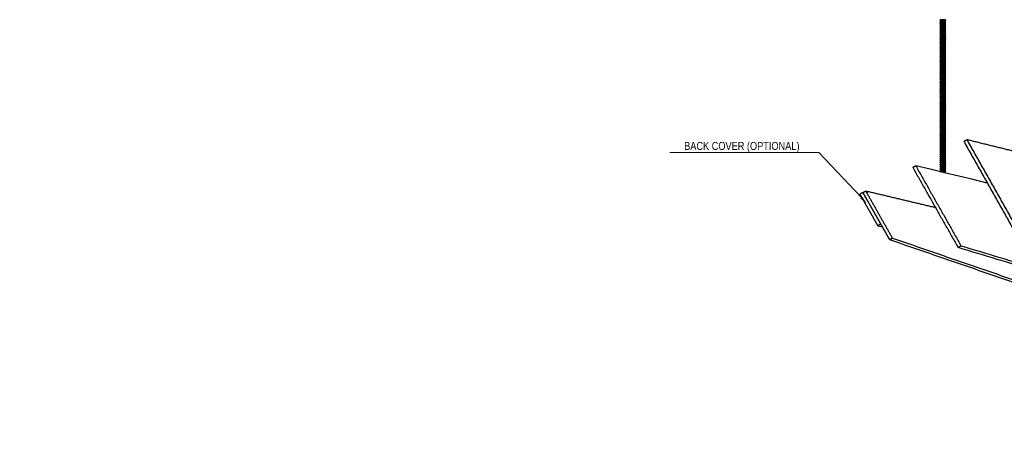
# Model space of a CAD drawing. Header units: centimetres. Extents: x 5283.6 to 5299.6, y 15505 to 15518.9.
# Tile 36 of 68: x 5295.8 to 5297, y 15507.2 to 15507.7. Entities that reach past the tile are written whole.
import ezdxf
from ezdxf import colors
from ezdxf.entities.mleader import LeaderData, LeaderLine
from ezdxf.math import Vec2, Vec3

# ---------------------------------------------------------------- set-up
doc = ezdxf.new("R2010")
doc.units = ezdxf.units.CM
doc.layers.add('_HD_muro', color=1, linetype='Continuous')
doc.layers.add('_HD_tornillo', color=30, linetype='Continuous')
doc.layers.add('HD021_Text', color=2, linetype='Continuous', lineweight=9)
doc.layers.add('Make2D$visible$Curves$Default', color=7, linetype='Continuous', true_color=0x000000)
doc.styles.add('Arial Narrow', font='ARIALN.TTF')

# ---------------------------------------------------------------- blocks, each defined once
blk = doc.blocks.new('Cirrus_2.40x2.40_iso@20')
at = {"layer": '_HD_tornillo'}
for p, q in [((5296.9123, 15507.7175), (5296.9117, 15507.7167)), ((5296.9117, 15507.7167), (5296.9188, 15507.7169)), ((5296.9117, 15507.7167), (5296.9123, 15507.716)), ((5296.9123, 15507.7151), (5296.9117, 15507.7143)), ((5296.9117, 15507.7143), (5296.9188, 15507.7145)), ((5296.9117, 15507.7143), (5296.9123, 15507.7136)), ((5296.9123, 15507.7129), (5296.9117, 15507.712)), ((5296.9117, 15507.712), (5296.9188, 15507.7122)), ((5296.9117, 15507.712), (5296.9123, 15507.7114)), ((5296.9123, 15507.7105), (5296.9117, 15507.7097)), ((5296.9117, 15507.7097), (5296.9188, 15507.7099)), ((5296.9117, 15507.7097), (5296.9123, 15507.709)), ((5296.9123, 15507.7081), (5296.9117, 15507.7073)), ((5296.9117, 15507.7073), (5296.9188, 15507.7075)), ((5296.9117, 15507.7073), (5296.9123, 15507.7066)), ((5296.9183, 15507.7178), (5296.9123, 15507.7175)), ((5296.9123, 15507.716), (5296.9183, 15507.7163)), ((5296.9123, 15507.716), (5296.9123, 15507.7151)), ((5296.9123, 15507.7151), (5296.9183, 15507.7154)), ((5296.9123, 15507.7136), (5296.9183, 15507.7139)), ((5296.9123, 15507.7136), (5296.9123, 15507.7129)), ((5296.9123, 15507.7129), (5296.9183, 15507.7131)), ((5296.9123, 15507.7114), (5296.9183, 15507.7116)), ((5296.9123, 15507.7114), (5296.9123, 15507.7105)), ((5296.9123, 15507.7105), (5296.9183, 15507.7107)), ((5296.9123, 15507.709), (5296.9183, 15507.7092)), ((5296.9123, 15507.709), (5296.9123, 15507.7081)), ((5296.9123, 15507.7081), (5296.9183, 15507.7084)), ((5296.9183, 15507.7178), (5296.9188, 15507.7169)), ((5296.9183, 15507.7163), (5296.9188, 15507.7169)), ((5296.9183, 15507.7163), (5296.9183, 15507.7154)), ((5296.9183, 15507.7154), (5296.9188, 15507.7145)), ((5296.9183, 15507.7139), (5296.9188, 15507.7145)), ((5296.9183, 15507.7139), (5296.9183, 15507.7131)), ((5296.9183, 15507.7131), (5296.9188, 15507.7122)), ((5296.9183, 15507.7116), (5296.9188, 15507.7122)), ((5296.9183, 15507.7116), (5296.9183, 15507.7107)), ((5296.9183, 15507.7107), (5296.9188, 15507.7099)), ((5296.9183, 15507.7092), (5296.9188, 15507.7099)), ((5296.9183, 15507.7092), (5296.9183, 15507.7084)), ((5296.9183, 15507.7084), (5296.9188, 15507.7075)), ((5296.9183, 15507.7069), (5296.9188, 15507.7075)), ((5296.9123, 15507.7057), (5296.9117, 15507.7049)), ((5296.9117, 15507.7049), (5296.9188, 15507.7051)), ((5296.9117, 15507.7049), (5296.9123, 15507.7042)), ((5296.9123, 15507.7033), (5296.9117, 15507.7025)), ((5296.9117, 15507.7025), (5296.9188, 15507.7027)), ((5296.9117, 15507.7025), (5296.9123, 15507.7018)), ((5296.9123, 15507.7009), (5296.9117, 15507.7001)), ((5296.9117, 15507.7001), (5296.9188, 15507.7002)), ((5296.9117, 15507.7001), (5296.9123, 15507.6994)), ((5296.9123, 15507.6985), (5296.9117, 15507.6977)), ((5296.9117, 15507.6977), (5296.9188, 15507.6978)), ((5296.9117, 15507.6977), (5296.9123, 15507.697)), ((5296.9123, 15507.6961), (5296.9117, 15507.6953)), ((5296.9117, 15507.6953), (5296.9188, 15507.6955)), ((5296.9117, 15507.6953), (5296.9123, 15507.6946)), ((5296.9123, 15507.7066), (5296.9183, 15507.7069)), ((5296.9123, 15507.7066), (5296.9123, 15507.7057)), ((5296.9123, 15507.7057), (5296.9183, 15507.706)), ((5296.9123, 15507.7042), (5296.9183, 15507.7045)), ((5296.9123, 15507.7042), (5296.9123, 15507.7033)), ((5296.9123, 15507.7033), (5296.9183, 15507.7035)), ((5296.9123, 15507.7018), (5296.9183, 15507.702)), ((5296.9123, 15507.7018), (5296.9123, 15507.7009)), ((5296.9123, 15507.7009), (5296.9183, 15507.7011)), ((5296.9123, 15507.6994), (5296.9183, 15507.6996)), ((5296.9123, 15507.6994), (5296.9123, 15507.6985)), ((5296.9123, 15507.6985), (5296.9183, 15507.6987)), ((5296.9123, 15507.697), (5296.9183, 15507.6972)), ((5296.9123, 15507.697), (5296.9123, 15507.6961)), ((5296.9123, 15507.6961), (5296.9183, 15507.6963)), ((5296.9123, 15507.6946), (5296.9183, 15507.6948)), ((5296.9123, 15507.6946), (5296.9123, 15507.6938)), ((5296.9183, 15507.7069), (5296.9183, 15507.706)), ((5296.9183, 15507.706), (5296.9188, 15507.7051)), ((5296.9183, 15507.7045), (5296.9188, 15507.7051)), ((5296.9183, 15507.7045), (5296.9183, 15507.7035)), ((5296.9183, 15507.7035), (5296.9188, 15507.7027)), ((5296.9183, 15507.702), (5296.9188, 15507.7027)), ((5296.9183, 15507.702), (5296.9183, 15507.7011)), ((5296.9183, 15507.7011), (5296.9188, 15507.7002)), ((5296.9183, 15507.6996), (5296.9188, 15507.7002)), ((5296.9183, 15507.6996), (5296.9183, 15507.6987)), ((5296.9183, 15507.6987), (5296.9188, 15507.6978)), ((5296.9183, 15507.6972), (5296.9188, 15507.6978)), ((5296.9183, 15507.6972), (5296.9183, 15507.6963)), ((5296.9183, 15507.6963), (5296.9188, 15507.6955)), ((5296.9183, 15507.6948), (5296.9188, 15507.6955)), ((5296.9183, 15507.6948), (5296.9183, 15507.6941)), ((5296.9123, 15507.6938), (5296.9117, 15507.693)), ((5296.9117, 15507.693), (5296.9188, 15507.6932)), ((5296.9117, 15507.693), (5296.9123, 15507.6923)), ((5296.9123, 15507.6915), (5296.9117, 15507.6906)), ((5296.9117, 15507.6906), (5296.9188, 15507.6908)), ((5296.9117, 15507.6906), (5296.9123, 15507.69)), ((5296.9123, 15507.6891), (5296.9117, 15507.6883)), ((5296.9117, 15507.6883), (5296.9188, 15507.6884)), ((5296.9117, 15507.6883), (5296.9123, 15507.6876)), ((5296.9123, 15507.6868), (5296.9117, 15507.686)), ((5296.9117, 15507.686), (5296.9188, 15507.6862)), ((5296.9117, 15507.686), (5296.9123, 15507.6853)), ((5296.9123, 15507.6843), (5296.9117, 15507.6835)), ((5296.9117, 15507.6835), (5296.9188, 15507.6836)), ((5296.9117, 15507.6835), (5296.9123, 15507.6828)), ((5296.9123, 15507.6938), (5296.9183, 15507.6941)), ((5296.9123, 15507.6923), (5296.9183, 15507.6926)), ((5296.9123, 15507.6923), (5296.9123, 15507.6915)), ((5296.9123, 15507.6915), (5296.9183, 15507.6917)), ((5296.9123, 15507.69), (5296.9183, 15507.6902)), ((5296.9123, 15507.69), (5296.9123, 15507.6891)), ((5296.9123, 15507.6891), (5296.9183, 15507.6893)), ((5296.9123, 15507.6876), (5296.9183, 15507.6878)), ((5296.9123, 15507.6876), (5296.9123, 15507.6868)), ((5296.9123, 15507.6868), (5296.9183, 15507.6871)), ((5296.9123, 15507.6853), (5296.9183, 15507.6856)), ((5296.9123, 15507.6853), (5296.9123, 15507.6843)), ((5296.9123, 15507.6843), (5296.9183, 15507.6845)), ((5296.9123, 15507.6828), (5296.9183, 15507.683)), ((5296.9123, 15507.6828), (5296.9123, 15507.682)), ((5296.9183, 15507.6941), (5296.9188, 15507.6932)), ((5296.9183, 15507.6926), (5296.9188, 15507.6932)), ((5296.9183, 15507.6926), (5296.9183, 15507.6917)), ((5296.9183, 15507.6917), (5296.9188, 15507.6908)), ((5296.9183, 15507.6902), (5296.9188, 15507.6908)), ((5296.9183, 15507.6902), (5296.9183, 15507.6893)), ((5296.9183, 15507.6893), (5296.9188, 15507.6884)), ((5296.9183, 15507.6878), (5296.9188, 15507.6884)), ((5296.9183, 15507.6878), (5296.9183, 15507.6871)), ((5296.9183, 15507.6871), (5296.9188, 15507.6862)), ((5296.9183, 15507.6856), (5296.9188, 15507.6862)), ((5296.9183, 15507.6856), (5296.9183, 15507.6845)), ((5296.9183, 15507.6845), (5296.9188, 15507.6836)), ((5296.9183, 15507.683), (5296.9188, 15507.6836)), ((5296.9183, 15507.683), (5296.9183, 15507.6822)), ((5296.9123, 15507.682), (5296.9117, 15507.6812)), ((5296.9117, 15507.6812), (5296.9188, 15507.6814)), ((5296.9117, 15507.6812), (5296.9123, 15507.6805)), ((5296.9123, 15507.6796), (5296.9117, 15507.6788)), ((5296.9117, 15507.6788), (5296.9188, 15507.679)), ((5296.9117, 15507.6788), (5296.9123, 15507.6782)), ((5296.9123, 15507.6773), (5296.9117, 15507.6765)), ((5296.9117, 15507.6765), (5296.9188, 15507.6766)), ((5296.9117, 15507.6765), (5296.9123, 15507.6758)), ((5296.9123, 15507.6749), (5296.9117, 15507.6741)), ((5296.9117, 15507.6741), (5296.9188, 15507.6742)), ((5296.9117, 15507.6741), (5296.9123, 15507.6734)), ((5296.9123, 15507.6725), (5296.9117, 15507.6717)), ((5296.9117, 15507.6717), (5296.9188, 15507.6718)), ((5296.9117, 15507.6717), (5296.9123, 15507.671)), ((5296.9123, 15507.6702), (5296.9117, 15507.6694)), ((5296.9123, 15507.682), (5296.9183, 15507.6822)), ((5296.9123, 15507.6805), (5296.9183, 15507.6807)), ((5296.9123, 15507.6805), (5296.9123, 15507.6796)), ((5296.9123, 15507.6796), (5296.9183, 15507.6799)), ((5296.9123, 15507.6782), (5296.9183, 15507.6784)), ((5296.9123, 15507.6782), (5296.9123, 15507.6773)), ((5296.9123, 15507.6773), (5296.9183, 15507.6775)), ((5296.9123, 15507.6758), (5296.9183, 15507.676)), ((5296.9123, 15507.6758), (5296.9123, 15507.6749)), ((5296.9123, 15507.6749), (5296.9183, 15507.6751)), ((5296.9123, 15507.6734), (5296.9183, 15507.6736)), ((5296.9123, 15507.6734), (5296.9123, 15507.6725)), ((5296.9123, 15507.6725), (5296.9183, 15507.6727)), ((5296.9123, 15507.671), (5296.9183, 15507.6712)), ((5296.9123, 15507.671), (5296.9123, 15507.6702)), ((5296.9123, 15507.6702), (5296.9183, 15507.6704)), ((5296.9183, 15507.6822), (5296.9188, 15507.6814)), ((5296.9183, 15507.6807), (5296.9188, 15507.6814)), ((5296.9183, 15507.6807), (5296.9183, 15507.6799)), ((5296.9183, 15507.6799), (5296.9188, 15507.679)), ((5296.9183, 15507.6784), (5296.9188, 15507.679)), ((5296.9183, 15507.6784), (5296.9183, 15507.6775)), ((5296.9183, 15507.6775), (5296.9188, 15507.6766)), ((5296.9183, 15507.676), (5296.9188, 15507.6766)), ((5296.9183, 15507.676), (5296.9183, 15507.6751)), ((5296.9183, 15507.6751), (5296.9188, 15507.6742)), ((5296.9183, 15507.6736), (5296.9188, 15507.6742)), ((5296.9183, 15507.6736), (5296.9183, 15507.6727)), ((5296.9183, 15507.6727), (5296.9188, 15507.6718)), ((5296.9183, 15507.6712), (5296.9188, 15507.6718)), ((5296.9183, 15507.6712), (5296.9183, 15507.6704)), ((5296.9183, 15507.6704), (5296.9188, 15507.6696)), ((5296.9117, 15507.6694), (5296.9188, 15507.6696)), ((5296.9117, 15507.6694), (5296.9123, 15507.6687)), ((5296.9123, 15507.6678), (5296.9117, 15507.667)), ((5296.9117, 15507.667), (5296.9188, 15507.6672)), ((5296.9117, 15507.667), (5296.9123, 15507.6663)), ((5296.9123, 15507.6655), (5296.9117, 15507.6647)), ((5296.9117, 15507.6647), (5296.9188, 15507.6648)), ((5296.9117, 15507.6647), (5296.9123, 15507.664)), ((5296.9123, 15507.6631), (5296.9117, 15507.6623)), ((5296.9117, 15507.6623), (5296.9188, 15507.6624)), ((5296.9117, 15507.6623), (5296.9123, 15507.6616)), ((5296.9123, 15507.6607), (5296.9117, 15507.6598)), ((5296.9117, 15507.6598), (5296.9188, 15507.66)), ((5296.9117, 15507.6598), (5296.9123, 15507.6592)), ((5296.9123, 15507.6582), (5296.9117, 15507.6574)), ((5296.9123, 15507.6687), (5296.9183, 15507.6689)), ((5296.9123, 15507.6687), (5296.9123, 15507.6678)), ((5296.9123, 15507.6678), (5296.9183, 15507.6681)), ((5296.9123, 15507.6663), (5296.9183, 15507.6666)), ((5296.9123, 15507.6663), (5296.9123, 15507.6655)), ((5296.9123, 15507.6655), (5296.9183, 15507.6657)), ((5296.9123, 15507.664), (5296.9183, 15507.6642)), ((5296.9123, 15507.664), (5296.9123, 15507.6631)), ((5296.9123, 15507.6631), (5296.9183, 15507.6633)), ((5296.9123, 15507.6616), (5296.9183, 15507.6618)), ((5296.9123, 15507.6616), (5296.9123, 15507.6607)), ((5296.9123, 15507.6607), (5296.9183, 15507.6609)), ((5296.9123, 15507.6592), (5296.9183, 15507.6594)), ((5296.9123, 15507.6592), (5296.9123, 15507.6582)), ((5296.9123, 15507.6582), (5296.9183, 15507.6585)), ((5296.9183, 15507.6689), (5296.9188, 15507.6696)), ((5296.9183, 15507.6689), (5296.9183, 15507.6681)), ((5296.9183, 15507.6681), (5296.9188, 15507.6672)), ((5296.9183, 15507.6666), (5296.9188, 15507.6672)), ((5296.9183, 15507.6666), (5296.9183, 15507.6657)), ((5296.9183, 15507.6657), (5296.9188, 15507.6648)), ((5296.9183, 15507.6642), (5296.9188, 15507.6648)), ((5296.9183, 15507.6642), (5296.9183, 15507.6633)), ((5296.9183, 15507.6633), (5296.9188, 15507.6624)), ((5296.9183, 15507.6618), (5296.9188, 15507.6624)), ((5296.9183, 15507.6618), (5296.9183, 15507.6609)), ((5296.9183, 15507.6609), (5296.9188, 15507.66)), ((5296.9183, 15507.6594), (5296.9188, 15507.66)), ((5296.9183, 15507.6594), (5296.9183, 15507.6585)), ((5296.9183, 15507.6585), (5296.9188, 15507.6576)), ((5296.9117, 15507.6574), (5296.9188, 15507.6576)), ((5296.9117, 15507.6574), (5296.9123, 15507.6567)), ((5296.9123, 15507.6558), (5296.9117, 15507.655)), ((5296.9117, 15507.655), (5296.9188, 15507.6552)), ((5296.9117, 15507.655), (5296.9123, 15507.6543)), ((5296.9123, 15507.6534), (5296.9117, 15507.6526)), ((5296.9117, 15507.6526), (5296.9188, 15507.6528)), ((5296.9117, 15507.6526), (5296.9123, 15507.652)), ((5296.9123, 15507.6512), (5296.9117, 15507.6504)), ((5296.9117, 15507.6504), (5296.9188, 15507.6505)), ((5296.9117, 15507.6504), (5296.9123, 15507.6497)), ((5296.9123, 15507.6488), (5296.9117, 15507.648)), ((5296.9117, 15507.648), (5296.9188, 15507.6482)), ((5296.9117, 15507.648), (5296.9123, 15507.6473)), ((5296.9123, 15507.6464), (5296.9117, 15507.6456)), ((5296.9117, 15507.6456), (5296.9188, 15507.6458)), ((5296.9117, 15507.6456), (5296.9123, 15507.6449)), ((5296.9123, 15507.6567), (5296.9183, 15507.657)), ((5296.9123, 15507.6567), (5296.9123, 15507.6558)), ((5296.9123, 15507.6558), (5296.9183, 15507.6561)), ((5296.9123, 15507.6543), (5296.9183, 15507.6546)), ((5296.9123, 15507.6543), (5296.9123, 15507.6534)), ((5296.9123, 15507.6534), (5296.9183, 15507.6537)), ((5296.9123, 15507.652), (5296.9183, 15507.6522)), ((5296.9123, 15507.652), (5296.9123, 15507.6512)), ((5296.9123, 15507.6512), (5296.9183, 15507.6514)), ((5296.9123, 15507.6497), (5296.9183, 15507.6499)), ((5296.9123, 15507.6497), (5296.9123, 15507.6488)), ((5296.9123, 15507.6488), (5296.9183, 15507.649)), ((5296.9123, 15507.6473), (5296.9183, 15507.6475)), ((5296.9123, 15507.6473), (5296.9123, 15507.6464)), ((5296.9123, 15507.6464), (5296.9183, 15507.6467)), ((5296.9183, 15507.657), (5296.9188, 15507.6576)), ((5296.9183, 15507.657), (5296.9183, 15507.6561)), ((5296.9183, 15507.6561), (5296.9188, 15507.6552)), ((5296.9183, 15507.6546), (5296.9188, 15507.6552)), ((5296.9183, 15507.6546), (5296.9183, 15507.6537)), ((5296.9183, 15507.6537), (5296.9188, 15507.6528)), ((5296.9183, 15507.6522), (5296.9188, 15507.6528)), ((5296.9183, 15507.6522), (5296.9183, 15507.6514)), ((5296.9183, 15507.6514), (5296.9188, 15507.6505)), ((5296.9183, 15507.6499), (5296.9188, 15507.6505)), ((5296.9183, 15507.6499), (5296.9183, 15507.649)), ((5296.9183, 15507.649), (5296.9188, 15507.6482)), ((5296.9183, 15507.6475), (5296.9188, 15507.6482)), ((5296.9183, 15507.6475), (5296.9183, 15507.6467)), ((5296.9183, 15507.6467), (5296.9188, 15507.6458)), ((5296.9183, 15507.6452), (5296.9188, 15507.6458)), ((5296.9123, 15507.6442), (5296.9117, 15507.6434)), ((5296.9117, 15507.6434), (5296.9188, 15507.6435)), ((5296.9117, 15507.6434), (5296.9123, 15507.6427)), ((5296.9123, 15507.6416), (5296.9117, 15507.6408)), ((5296.9117, 15507.6408), (5296.9188, 15507.641)), ((5296.9117, 15507.6408), (5296.9123, 15507.6401)), ((5296.9123, 15507.6394), (5296.9117, 15507.6385)), ((5296.9117, 15507.6385), (5296.9188, 15507.6387)), ((5296.9117, 15507.6385), (5296.9123, 15507.6379)), ((5296.9123, 15507.637), (5296.9117, 15507.6362)), ((5296.9117, 15507.6362), (5296.9188, 15507.6363)), ((5296.9117, 15507.6362), (5296.9123, 15507.6355)), ((5296.9123, 15507.6346), (5296.9117, 15507.6338)), ((5296.9117, 15507.6338), (5296.9188, 15507.634)), ((5296.9117, 15507.6338), (5296.9123, 15507.6331)), ((5296.9123, 15507.6449), (5296.9183, 15507.6452)), ((5296.9123, 15507.6449), (5296.9123, 15507.6442)), ((5296.9123, 15507.6442), (5296.9183, 15507.6444)), ((5296.9123, 15507.6427), (5296.9183, 15507.6429)), ((5296.9123, 15507.6427), (5296.9123, 15507.6416)), ((5296.9123, 15507.6416), (5296.9183, 15507.6419)), ((5296.9123, 15507.6401), (5296.9183, 15507.6404)), ((5296.9123, 15507.6401), (5296.9123, 15507.6394)), ((5296.9123, 15507.6394), (5296.9183, 15507.6396)), ((5296.9123, 15507.6379), (5296.9183, 15507.6381)), ((5296.9123, 15507.6379), (5296.9123, 15507.637)), ((5296.9123, 15507.637), (5296.9183, 15507.6372)), ((5296.9123, 15507.6355), (5296.9183, 15507.6357)), ((5296.9123, 15507.6355), (5296.9123, 15507.6346)), ((5296.9123, 15507.6346), (5296.9183, 15507.6349)), ((5296.9123, 15507.6331), (5296.9183, 15507.6334)), ((5296.9183, 15507.6452), (5296.9183, 15507.6444)), ((5296.9183, 15507.6444), (5296.9188, 15507.6435)), ((5296.9183, 15507.6429), (5296.9188, 15507.6435)), ((5296.9183, 15507.6429), (5296.9183, 15507.6419)), ((5296.9183, 15507.6419), (5296.9188, 15507.641)), ((5296.9183, 15507.6404), (5296.9188, 15507.641)), ((5296.9183, 15507.6404), (5296.9183, 15507.6396)), ((5296.9183, 15507.6396), (5296.9188, 15507.6387)), ((5296.9183, 15507.6381), (5296.9188, 15507.6387)), ((5296.9183, 15507.6381), (5296.9183, 15507.6372)), ((5296.9183, 15507.6372), (5296.9188, 15507.6363)), ((5296.9183, 15507.6357), (5296.9188, 15507.6363)), ((5296.9183, 15507.6357), (5296.9183, 15507.6349)), ((5296.9183, 15507.6349), (5296.9188, 15507.634)), ((5296.9183, 15507.6334), (5296.9188, 15507.634)), ((5296.9183, 15507.6334), (5296.9183, 15507.6324)), ((5296.9123, 15507.6322), (5296.9117, 15507.6314)), ((5296.9117, 15507.6314), (5296.9188, 15507.6316)), ((5296.9117, 15507.6314), (5296.9123, 15507.6307)), ((5296.9123, 15507.6298), (5296.9117, 15507.629)), ((5296.9117, 15507.629), (5296.9188, 15507.6292)), ((5296.9117, 15507.629), (5296.9123, 15507.6283)), ((5296.9123, 15507.6276), (5296.9117, 15507.6267)), ((5296.9117, 15507.6267), (5296.9188, 15507.627)), ((5296.9117, 15507.6267), (5296.9123, 15507.6261)), ((5296.9124, 15507.6251), (5296.9118, 15507.6243)), ((5296.9118, 15507.6243), (5296.9188, 15507.6245)), ((5296.9118, 15507.6243), (5296.9124, 15507.6236)), ((5296.9124, 15507.6227), (5296.9118, 15507.6219)), ((5296.9118, 15507.6219), (5296.9188, 15507.622)), ((5296.9118, 15507.6219), (5296.9124, 15507.6212)), ((5296.9123, 15507.6331), (5296.9123, 15507.6322)), ((5296.9123, 15507.6322), (5296.9183, 15507.6324)), ((5296.9123, 15507.6307), (5296.9183, 15507.631)), ((5296.9123, 15507.6307), (5296.9123, 15507.6298)), ((5296.9123, 15507.6298), (5296.9183, 15507.6301)), ((5296.9123, 15507.6283), (5296.9183, 15507.6286)), ((5296.9123, 15507.6283), (5296.9123, 15507.6276)), ((5296.9123, 15507.6276), (5296.9183, 15507.6278)), ((5296.9123, 15507.6261), (5296.9183, 15507.6263)), ((5296.9123, 15507.6261), (5296.9123, 15507.6251)), ((5296.9124, 15507.6251), (5296.9183, 15507.6254)), ((5296.9124, 15507.6236), (5296.9183, 15507.6239)), ((5296.9124, 15507.6236), (5296.9124, 15507.6227)), ((5296.9124, 15507.6227), (5296.9183, 15507.6229)), ((5296.9124, 15507.6212), (5296.9183, 15507.6214)), ((5296.9124, 15507.6212), (5296.9124, 15507.6203)), ((5296.9183, 15507.6325), (5296.9188, 15507.6316)), ((5296.9183, 15507.631), (5296.9188, 15507.6316)), ((5296.9183, 15507.631), (5296.9183, 15507.6301)), ((5296.9183, 15507.6301), (5296.9188, 15507.6292)), ((5296.9183, 15507.6286), (5296.9188, 15507.6292)), ((5296.9183, 15507.6286), (5296.9183, 15507.6278)), ((5296.9183, 15507.6278), (5296.9188, 15507.6269)), ((5296.9183, 15507.6263), (5296.9188, 15507.6269)), ((5296.9183, 15507.6263), (5296.9183, 15507.6254)), ((5296.9183, 15507.6239), (5296.9188, 15507.6245)), ((5296.9183, 15507.6239), (5296.9183, 15507.6229)), ((5296.9183, 15507.6214), (5296.9188, 15507.622)), ((5296.9183, 15507.6214), (5296.9183, 15507.6205)), ((5296.9184, 15507.6254), (5296.9188, 15507.6245)), ((5296.9184, 15507.6229), (5296.9188, 15507.622)), ((5296.9124, 15507.6203), (5296.9118, 15507.6195)), ((5296.9118, 15507.6195), (5296.9188, 15507.6196)), ((5296.9118, 15507.6195), (5296.9124, 15507.6188)), ((5296.9124, 15507.6179), (5296.9118, 15507.617)), ((5296.9118, 15507.617), (5296.9188, 15507.6172)), ((5296.9118, 15507.617), (5296.9124, 15507.6164)), ((5296.9124, 15507.6154), (5296.9118, 15507.6146)), ((5296.9118, 15507.6146), (5296.9188, 15507.6148)), ((5296.9118, 15507.6146), (5296.9124, 15507.6139)), ((5296.9124, 15507.613), (5296.9118, 15507.6122)), ((5296.9118, 15507.6122), (5296.9188, 15507.6124)), ((5296.9118, 15507.6122), (5296.9124, 15507.6115)), ((5296.9124, 15507.6106), (5296.9118, 15507.6098)), ((5296.9118, 15507.6098), (5296.9188, 15507.6099)), ((5296.9118, 15507.6098), (5296.9124, 15507.6091)), ((5296.9124, 15507.6203), (5296.9183, 15507.6205)), ((5296.9124, 15507.6188), (5296.9183, 15507.619)), ((5296.9124, 15507.6188), (5296.9124, 15507.6179)), ((5296.9124, 15507.6179), (5296.9183, 15507.6181)), ((5296.9124, 15507.6164), (5296.9183, 15507.6166)), ((5296.9124, 15507.6164), (5296.9124, 15507.6154)), ((5296.9124, 15507.6154), (5296.9183, 15507.6157)), ((5296.9124, 15507.6139), (5296.9183, 15507.6142)), ((5296.9124, 15507.6139), (5296.9124, 15507.613)), ((5296.9124, 15507.613), (5296.9183, 15507.6133)), ((5296.9124, 15507.6115), (5296.9183, 15507.6118)), ((5296.9124, 15507.6115), (5296.9124, 15507.6106)), ((5296.9124, 15507.6106), (5296.9183, 15507.6108)), ((5296.9124, 15507.6091), (5296.9183, 15507.6093)), ((5296.9124, 15507.6091), (5296.9124, 15507.6082)), ((5296.9183, 15507.619), (5296.9188, 15507.6196)), ((5296.9183, 15507.619), (5296.9183, 15507.6181)), ((5296.9183, 15507.6166), (5296.9188, 15507.6172)), ((5296.9183, 15507.6166), (5296.9183, 15507.6157)), ((5296.9183, 15507.6142), (5296.9188, 15507.6148)), ((5296.9183, 15507.6142), (5296.9183, 15507.6133)), ((5296.9183, 15507.6118), (5296.9188, 15507.6124)), ((5296.9183, 15507.6118), (5296.9183, 15507.6108)), ((5296.9183, 15507.6093), (5296.9188, 15507.6099)), ((5296.9183, 15507.6093), (5296.9183, 15507.6084)), ((5296.9184, 15507.6205), (5296.9188, 15507.6196)), ((5296.9184, 15507.6181), (5296.9188, 15507.6172)), ((5296.9184, 15507.6157), (5296.9188, 15507.6148)), ((5296.9184, 15507.6133), (5296.9188, 15507.6124)), ((5296.9184, 15507.6108), (5296.9188, 15507.6099)), ((5296.9124, 15507.6082), (5296.9118, 15507.6074)), ((5296.9118, 15507.6074), (5296.9189, 15507.6075)), ((5296.9118, 15507.6074), (5296.9124, 15507.6067)), ((5296.9124, 15507.6057), (5296.9118, 15507.6049)), ((5296.9118, 15507.6049), (5296.9189, 15507.6051)), ((5296.9118, 15507.6049), (5296.9124, 15507.6042)), ((5296.9124, 15507.6033), (5296.9118, 15507.6025)), ((5296.9118, 15507.6025), (5296.9189, 15507.6027)), ((5296.9118, 15507.6025), (5296.9124, 15507.6018)), ((5296.9124, 15507.6009), (5296.9118, 15507.6001)), ((5296.9118, 15507.6001), (5296.9189, 15507.6003)), ((5296.9118, 15507.6001), (5296.9124, 15507.5994)), ((5296.9124, 15507.5985), (5296.9118, 15507.5977)), ((5296.9118, 15507.5977), (5296.9189, 15507.5978)), ((5296.9118, 15507.5977), (5296.9124, 15507.597)), ((5296.9124, 15507.6082), (5296.9184, 15507.6084)), ((5296.9124, 15507.6067), (5296.9184, 15507.6069)), ((5296.9124, 15507.6067), (5296.9124, 15507.6057)), ((5296.9124, 15507.6057), (5296.9184, 15507.606)), ((5296.9124, 15507.6042), (5296.9184, 15507.6045)), ((5296.9124, 15507.6042), (5296.9124, 15507.6033)), ((5296.9124, 15507.6033), (5296.9184, 15507.6036)), ((5296.9124, 15507.6018), (5296.9184, 15507.6021)), ((5296.9124, 15507.6018), (5296.9124, 15507.6009)), ((5296.9124, 15507.6009), (5296.9184, 15507.6012)), ((5296.9124, 15507.5994), (5296.9184, 15507.5997)), ((5296.9124, 15507.5994), (5296.9124, 15507.5985)), ((5296.9124, 15507.5985), (5296.9184, 15507.5987)), ((5296.9124, 15507.597), (5296.9184, 15507.5972)), ((5296.9124, 15507.597), (5296.9124, 15507.5961)), ((5296.9184, 15507.6084), (5296.9189, 15507.6075)), ((5296.9184, 15507.6069), (5296.9189, 15507.6075)), ((5296.9184, 15507.6069), (5296.9184, 15507.606)), ((5296.9184, 15507.606), (5296.9189, 15507.6051)), ((5296.9184, 15507.6045), (5296.9189, 15507.6051)), ((5296.9184, 15507.6045), (5296.9184, 15507.6036)), ((5296.9184, 15507.6036), (5296.9189, 15507.6027)), ((5296.9184, 15507.6021), (5296.9189, 15507.6027)), ((5296.9184, 15507.6021), (5296.9184, 15507.6012)), ((5296.9184, 15507.6012), (5296.9189, 15507.6003)), ((5296.9184, 15507.5997), (5296.9189, 15507.6003)), ((5296.9184, 15507.5997), (5296.9184, 15507.5987)), ((5296.9184, 15507.5987), (5296.9189, 15507.5978)), ((5296.9184, 15507.5972), (5296.9189, 15507.5978)), ((5296.9184, 15507.5972), (5296.9184, 15507.5963)), ((5296.9124, 15507.5961), (5296.9118, 15507.5953)), ((5296.9118, 15507.5953), (5296.9189, 15507.5954)), ((5296.9118, 15507.5953), (5296.9124, 15507.5946)), ((5296.9124, 15507.5936), (5296.9118, 15507.5928)), ((5296.9118, 15507.5928), (5296.9189, 15507.593)), ((5296.9118, 15507.5928), (5296.9124, 15507.5921)), ((5296.9124, 15507.5912), (5296.9118, 15507.5904)), ((5296.9118, 15507.5904), (5296.9189, 15507.5906)), ((5296.9118, 15507.5904), (5296.9124, 15507.5897)), ((5296.9124, 15507.5888), (5296.9118, 15507.588)), ((5296.9118, 15507.588), (5296.9189, 15507.5882)), ((5296.9118, 15507.588), (5296.9124, 15507.5873)), ((5296.9124, 15507.5864), (5296.9118, 15507.5856)), ((5296.9118, 15507.5856), (5296.9189, 15507.5857)), ((5296.9118, 15507.5856), (5296.9124, 15507.5849)), ((5296.9124, 15507.5961), (5296.9184, 15507.5963)), ((5296.9124, 15507.5946), (5296.9184, 15507.5948)), ((5296.9124, 15507.5946), (5296.9124, 15507.5936)), ((5296.9124, 15507.5936), (5296.9184, 15507.5939)), ((5296.9124, 15507.5921), (5296.9184, 15507.5924)), ((5296.9124, 15507.5921), (5296.9124, 15507.5912)), ((5296.9124, 15507.5912), (5296.9184, 15507.5915)), ((5296.9124, 15507.5897), (5296.9184, 15507.59)), ((5296.9124, 15507.5897), (5296.9124, 15507.5888)), ((5296.9124, 15507.5888), (5296.9184, 15507.589)), ((5296.9124, 15507.5873), (5296.9184, 15507.5875)), ((5296.9124, 15507.5873), (5296.9124, 15507.5864)), ((5296.9124, 15507.5864), (5296.9184, 15507.5866)), ((5296.9124, 15507.5849), (5296.9184, 15507.5851)), ((5296.9124, 15507.5849), (5296.9124, 15507.584)), ((5296.9124, 15507.584), (5296.9184, 15507.5842)), ((5296.9184, 15507.5963), (5296.9189, 15507.5954)), ((5296.9184, 15507.5948), (5296.9189, 15507.5954)), ((5296.9184, 15507.5948), (5296.9184, 15507.5939)), ((5296.9184, 15507.5939), (5296.9189, 15507.593)), ((5296.9184, 15507.5924), (5296.9189, 15507.593)), ((5296.9184, 15507.5924), (5296.9184, 15507.5915)), ((5296.9184, 15507.5915), (5296.9189, 15507.5906)), ((5296.9184, 15507.59), (5296.9189, 15507.5906)), ((5296.9184, 15507.59), (5296.9184, 15507.589)), ((5296.9184, 15507.589), (5296.9189, 15507.5882)), ((5296.9184, 15507.5875), (5296.9189, 15507.5882)), ((5296.9184, 15507.5875), (5296.9184, 15507.5866)), ((5296.9184, 15507.5866), (5296.9189, 15507.5857)), ((5296.9184, 15507.5851), (5296.9189, 15507.5857)), ((5296.9184, 15507.5851), (5296.9184, 15507.5842)), ((5296.9184, 15507.5842), (5296.9189, 15507.5833)), ((5296.9124, 15507.584), (5296.9118, 15507.5832)), ((5296.9118, 15507.5832), (5296.9189, 15507.5833)), ((5296.9118, 15507.5832), (5296.9124, 15507.5825)), ((5296.9124, 15507.5815), (5296.9118, 15507.5807)), ((5296.9118, 15507.5807), (5296.9189, 15507.5809)), ((5296.9118, 15507.5807), (5296.9124, 15507.58)), ((5296.9124, 15507.5791), (5296.9118, 15507.5783)), ((5296.9118, 15507.5783), (5296.9189, 15507.5785)), ((5296.9118, 15507.5783), (5296.9124, 15507.5776)), ((5296.9124, 15507.5767), (5296.9118, 15507.5759)), ((5296.9118, 15507.5759), (5296.9189, 15507.576)), ((5296.9118, 15507.5759), (5296.9124, 15507.5752)), ((5296.9124, 15507.5743), (5296.9118, 15507.5735)), ((5296.9118, 15507.5735), (5296.9189, 15507.5736)), ((5296.9118, 15507.5735), (5296.9124, 15507.5728)), ((5296.9124, 15507.5719), (5296.9118, 15507.5711)), ((5296.9124, 15507.5825), (5296.9184, 15507.5827)), ((5296.9124, 15507.5825), (5296.9124, 15507.5815)), ((5296.9124, 15507.5815), (5296.9184, 15507.5818)), ((5296.9124, 15507.58), (5296.9184, 15507.5803)), ((5296.9124, 15507.58), (5296.9124, 15507.5791)), ((5296.9124, 15507.5791), (5296.9184, 15507.5794)), ((5296.9124, 15507.5776), (5296.9184, 15507.5779)), ((5296.9124, 15507.5776), (5296.9124, 15507.5767)), ((5296.9124, 15507.5767), (5296.9184, 15507.5769)), ((5296.9124, 15507.5752), (5296.9184, 15507.5754)), ((5296.9124, 15507.5752), (5296.9124, 15507.5743)), ((5296.9124, 15507.5743), (5296.9184, 15507.5745)), ((5296.9124, 15507.5728), (5296.9184, 15507.573)), ((5296.9124, 15507.5728), (5296.9124, 15507.5719)), ((5296.9124, 15507.5719), (5296.9184, 15507.5721)), ((5296.9184, 15507.5827), (5296.9189, 15507.5833)), ((5296.9184, 15507.5827), (5296.9184, 15507.5818)), ((5296.9184, 15507.5818), (5296.9189, 15507.5809)), ((5296.9184, 15507.5803), (5296.9189, 15507.5809)), ((5296.9184, 15507.5803), (5296.9184, 15507.5794)), ((5296.9184, 15507.5794), (5296.9189, 15507.5785)), ((5296.9184, 15507.5779), (5296.9189, 15507.5785)), ((5296.9184, 15507.5779), (5296.9184, 15507.5769)), ((5296.9184, 15507.5769), (5296.9189, 15507.576)), ((5296.9184, 15507.5754), (5296.9189, 15507.576)), ((5296.9184, 15507.5754), (5296.9184, 15507.5745)), ((5296.9184, 15507.5745), (5296.9189, 15507.5736)), ((5296.9184, 15507.573), (5296.9189, 15507.5736)), ((5296.9184, 15507.573), (5296.9184, 15507.5721)), ((5296.9184, 15507.5721), (5296.9189, 15507.5712)), ((5296.9118, 15507.5711), (5296.9189, 15507.5712)), ((5296.9118, 15507.5711), (5296.9124, 15507.5704)), ((5296.9124, 15507.5694), (5296.9118, 15507.5686)), ((5296.9118, 15507.5686), (5296.9189, 15507.5688)), ((5296.9118, 15507.5686), (5296.9124, 15507.5679)), ((5296.9124, 15507.567), (5296.9118, 15507.5662)), ((5296.9118, 15507.5662), (5296.9189, 15507.5664)), ((5296.9118, 15507.5662), (5296.9124, 15507.5655)), ((5296.9124, 15507.5646), (5296.9118, 15507.5638)), ((5296.9118, 15507.5638), (5296.9189, 15507.564)), ((5296.9118, 15507.5638), (5296.9124, 15507.5631)), ((5296.9124, 15507.5622), (5296.9118, 15507.5614)), ((5296.9118, 15507.5614), (5296.9189, 15507.5615)), ((5296.9118, 15507.5614), (5296.9124, 15507.5607)), ((5296.9124, 15507.5598), (5296.9118, 15507.559)), ((5296.9124, 15507.5704), (5296.9184, 15507.5706)), ((5296.9124, 15507.5704), (5296.9124, 15507.5694)), ((5296.9124, 15507.5694), (5296.9184, 15507.5697)), ((5296.9124, 15507.5679), (5296.9184, 15507.5682)), ((5296.9124, 15507.5679), (5296.9124, 15507.567)), ((5296.9124, 15507.567), (5296.9184, 15507.5673)), ((5296.9124, 15507.5655), (5296.9184, 15507.5658)), ((5296.9124, 15507.5655), (5296.9124, 15507.5646)), ((5296.9124, 15507.5646), (5296.9184, 15507.5648)), ((5296.9124, 15507.5631), (5296.9184, 15507.5634)), ((5296.9124, 15507.5631), (5296.9124, 15507.5622)), ((5296.9124, 15507.5622), (5296.9184, 15507.5624)), ((5296.9124, 15507.5607), (5296.9184, 15507.5609)), ((5296.9124, 15507.5607), (5296.9124, 15507.5598)), ((5296.9124, 15507.5598), (5296.9184, 15507.56)), ((5296.9184, 15507.5706), (5296.9189, 15507.5712)), ((5296.9184, 15507.5706), (5296.9184, 15507.5697)), ((5296.9184, 15507.5697), (5296.9189, 15507.5688)), ((5296.9184, 15507.5682), (5296.9189, 15507.5688)), ((5296.9184, 15507.5682), (5296.9184, 15507.5673)), ((5296.9184, 15507.5673), (5296.9189, 15507.5664)), ((5296.9184, 15507.5658), (5296.9189, 15507.5664)), ((5296.9184, 15507.5658), (5296.9184, 15507.5648)), ((5296.9184, 15507.5649), (5296.9189, 15507.564)), ((5296.9184, 15507.5634), (5296.9189, 15507.564)), ((5296.9184, 15507.5634), (5296.9184, 15507.5624)), ((5296.9184, 15507.5624), (5296.9189, 15507.5615)), ((5296.9184, 15507.5609), (5296.9189, 15507.5615)), ((5296.9184, 15507.5609), (5296.9184, 15507.56)), ((5296.9184, 15507.56), (5296.9189, 15507.5591)), ((5296.9118, 15507.559), (5296.9189, 15507.5591)), ((5296.9118, 15507.559), (5296.9124, 15507.5583)), ((5296.9124, 15507.5573), (5296.9118, 15507.5565)), ((5296.9118, 15507.5565), (5296.9189, 15507.5567)), ((5296.9118, 15507.5565), (5296.9124, 15507.5558)), ((5296.9124, 15507.5549), (5296.9118, 15507.5541)), ((5296.9118, 15507.5541), (5296.9189, 15507.5543)), ((5296.9118, 15507.5541), (5296.9124, 15507.5534)), ((5296.9124, 15507.5525), (5296.9118, 15507.5517)), ((5296.9118, 15507.5517), (5296.9189, 15507.5519)), ((5296.9118, 15507.5517), (5296.9124, 15507.551)), ((5296.9124, 15507.5501), (5296.9118, 15507.5493)), ((5296.9118, 15507.5493), (5296.9189, 15507.5494)), ((5296.9118, 15507.5493), (5296.9124, 15507.5486)), ((5296.9124, 15507.5477), (5296.9118, 15507.5469)), ((5296.9124, 15507.5583), (5296.9184, 15507.5585)), ((5296.9124, 15507.5583), (5296.9124, 15507.5573)), ((5296.9124, 15507.5573), (5296.9184, 15507.5576)), ((5296.9124, 15507.5558), (5296.9184, 15507.5561)), ((5296.9124, 15507.5558), (5296.9124, 15507.5549)), ((5296.9124, 15507.5549), (5296.9184, 15507.5552)), ((5296.9124, 15507.5534), (5296.9184, 15507.5537)), ((5296.9124, 15507.5534), (5296.9124, 15507.5525)), ((5296.9124, 15507.5525), (5296.9184, 15507.5527)), ((5296.9124, 15507.551), (5296.9184, 15507.5512)), ((5296.9124, 15507.551), (5296.9124, 15507.5501)), ((5296.9124, 15507.5501), (5296.9184, 15507.5503)), ((5296.9124, 15507.5486), (5296.9184, 15507.5488)), ((5296.9124, 15507.5486), (5296.9124, 15507.5477)), ((5296.9124, 15507.5477), (5296.9184, 15507.5479)), ((5296.9184, 15507.5585), (5296.9189, 15507.5591)), ((5296.9184, 15507.5585), (5296.9184, 15507.5576)), ((5296.9184, 15507.5576), (5296.9189, 15507.5567)), ((5296.9184, 15507.5561), (5296.9189, 15507.5567)), ((5296.9184, 15507.5561), (5296.9184, 15507.5552)), ((5296.9184, 15507.5552), (5296.9189, 15507.5543)), ((5296.9184, 15507.5537), (5296.9189, 15507.5543)), ((5296.9184, 15507.5537), (5296.9184, 15507.5527)), ((5296.9184, 15507.5528), (5296.9189, 15507.5519)), ((5296.9184, 15507.5512), (5296.9189, 15507.5519)), ((5296.9184, 15507.5512), (5296.9184, 15507.5503)), ((5296.9184, 15507.5503), (5296.9189, 15507.5494)), ((5296.9184, 15507.5488), (5296.9189, 15507.5494)), ((5296.9184, 15507.5488), (5296.9184, 15507.5479)), ((5296.9184, 15507.5479), (5296.9189, 15507.547)), ((5296.9118, 15507.5469), (5296.9189, 15507.547)), ((5296.9118, 15507.5469), (5296.9124, 15507.5462)), ((5296.9124, 15507.5453), (5296.9118, 15507.5444)), ((5296.9118, 15507.5444), (5296.9189, 15507.5446)), ((5296.9118, 15507.5444), (5296.9124, 15507.5438)), ((5296.9124, 15507.5427), (5296.9118, 15507.5419)), ((5296.9118, 15507.5419), (5296.9189, 15507.542)), ((5296.9118, 15507.5419), (5296.9124, 15507.5412)), ((5296.9124, 15507.5403), (5296.9118, 15507.5394)), ((5296.9118, 15507.5394), (5296.9189, 15507.5396)), ((5296.9118, 15507.5394), (5296.9124, 15507.5388)), ((5296.9124, 15507.5378), (5296.9118, 15507.537)), ((5296.9118, 15507.537), (5296.9189, 15507.5372)), ((5296.9118, 15507.537), (5296.9124, 15507.5363)), ((5296.9124, 15507.5354), (5296.9118, 15507.5344)), ((5296.9124, 15507.5462), (5296.9184, 15507.5464)), ((5296.9124, 15507.5462), (5296.9124, 15507.5453)), ((5296.9124, 15507.5453), (5296.9184, 15507.5455)), ((5296.9124, 15507.5438), (5296.9184, 15507.544)), ((5296.9124, 15507.5438), (5296.9124, 15507.5427)), ((5296.9124, 15507.5427), (5296.9184, 15507.5429)), ((5296.9124, 15507.5412), (5296.9184, 15507.5414)), ((5296.9124, 15507.5412), (5296.9124, 15507.5403)), ((5296.9124, 15507.5403), (5296.9184, 15507.5405)), ((5296.9124, 15507.5388), (5296.9184, 15507.539)), ((5296.9124, 15507.5388), (5296.9124, 15507.5378)), ((5296.9124, 15507.5378), (5296.9184, 15507.5381)), ((5296.9124, 15507.5363), (5296.9184, 15507.5366)), ((5296.9124, 15507.5363), (5296.9124, 15507.5354)), ((5296.9124, 15507.5352), (5296.9184, 15507.5354)), ((5296.9184, 15507.5464), (5296.9189, 15507.547)), ((5296.9184, 15507.5464), (5296.9184, 15507.5455)), ((5296.9184, 15507.5455), (5296.9189, 15507.5446)), ((5296.9184, 15507.544), (5296.9189, 15507.5446)), ((5296.9184, 15507.544), (5296.9184, 15507.5429)), ((5296.9184, 15507.5429), (5296.9189, 15507.542)), ((5296.9184, 15507.5414), (5296.9189, 15507.542)), ((5296.9184, 15507.5414), (5296.9184, 15507.5405)), ((5296.9184, 15507.5405), (5296.9189, 15507.5396)), ((5296.9184, 15507.539), (5296.9189, 15507.5396)), ((5296.9184, 15507.539), (5296.9184, 15507.5381)), ((5296.9184, 15507.5381), (5296.9189, 15507.5372)), ((5296.9184, 15507.5366), (5296.9189, 15507.5372)), ((5296.9184, 15507.5366), (5296.9184, 15507.5357)), ((5296.9184, 15507.5357), (5296.9189, 15507.5345)), ((5296.9118, 15507.5344), (5296.9189, 15507.5345)), ((5296.9118, 15507.5344), (5296.9124, 15507.5337)), ((5296.9124, 15507.5324), (5296.9118, 15507.5313)), ((5296.9118, 15507.5313), (5296.9189, 15507.5315)), ((5296.9118, 15507.5313), (5296.9124, 15507.5307)), ((5296.9124, 15507.5295), (5296.9118, 15507.5287)), ((5296.9118, 15507.5287), (5296.9189, 15507.5288)), ((5296.9118, 15507.5287), (5296.9123, 15507.5281)), ((5296.9124, 15507.5337), (5296.9184, 15507.5339)), ((5296.9124, 15507.5337), (5296.9124, 15507.5324)), ((5296.9124, 15507.5322), (5296.9184, 15507.5324)), ((5296.9124, 15507.5307), (5296.9184, 15507.5309)), ((5296.9124, 15507.5307), (5296.9124, 15507.5295)), ((5296.9124, 15507.5295), (5296.9184, 15507.5297)), ((5296.9126, 15507.528), (5296.9184, 15507.5282)), ((5296.9159, 15507.5272), (5296.9184, 15507.5273)), ((5296.9184, 15507.5339), (5296.9189, 15507.5345)), ((5296.9184, 15507.5339), (5296.9184, 15507.5326)), ((5296.9184, 15507.5326), (5296.9189, 15507.5315)), ((5296.9184, 15507.5309), (5296.9189, 15507.5315)), ((5296.9184, 15507.5309), (5296.9184, 15507.5297)), ((5296.9184, 15507.5297), (5296.9189, 15507.5288)), ((5296.9184, 15507.5282), (5296.9189, 15507.5288)), ((5296.9184, 15507.5282), (5296.9184, 15507.5273)), ((5296.9184, 15507.5273), (5296.9188, 15507.5265))]:
    blk.add_line(p, q, dxfattribs=at)
at = {"layer": 'Make2D$visible$Curves$Default', "color": 7}
for p, q in [((5296.8119, 15507.5001), (5296.8343, 15507.4606)), ((5296.8156, 15507.502), (5296.8488, 15507.4434)), ((5296.8343, 15507.4606), (5296.8398, 15507.4594))]:
    blk.add_line(p, q, dxfattribs=at)
blk.add_lwpolyline([(5296.9708, 15507.5139), (5296.9531, 15507.5182), (5296.9353, 15507.5225), (5296.9174, 15507.5268), (5296.8995, 15507.5312), (5296.8816, 15507.5355)], dxfattribs=at)
for points, weights in [([(5296.9415, 15507.566), (5296.9434, 15507.567), (5296.9453, 15507.568)], [1104.91906304, 1104.52431324, 1104.12956344]), ([(5296.9415, 15507.566), (5296.9776, 15507.5019), (5297.0135, 15507.4381)], [1104.91906304, 1106.85870053, 1108.79833801]), ([(5296.9453, 15507.568), (5296.9814, 15507.5039), (5297.0175, 15507.4399)], [1104.12956344, 1106.06920093, 1108.00883842]), ([(5297.0369, 15507.5454), (5296.9913, 15507.5566), (5296.9453, 15507.568)], [1113.25626166, 1108.69291255, 1104.12956344]), ([(5296.8778, 15507.5336), (5296.8797, 15507.5346), (5296.8816, 15507.5355)], [1118.07740103, 1117.68265123, 1117.28790143]), ([(5296.8816, 15507.5355), (5296.9098, 15507.4855), (5296.938, 15507.4357)], [1117.28790143, 1118.81900355, 1120.35010568]), ([(5296.8778, 15507.5336), (5296.906, 15507.4836), (5296.9342, 15507.4338)], [1118.07740103, 1119.60850315, 1121.13960528]), ([(5296.8156, 15507.502), (5296.8137, 15507.501), (5296.8119, 15507.5001)], [1131.23578489, 1131.63053469, 1132.02528449]), ([(5296.8156, 15507.502), (5296.8174, 15507.5029), (5296.8193, 15507.5038)], [1131.23578489, 1130.84103509, 1130.44628529]), ([(5296.8156, 15507.502), (5296.8322, 15507.4726), (5296.8488, 15507.4434)], [1131.23578489, 1132.14453526, 1133.05328562]), ([(5296.9064, 15507.4831), (5296.863, 15507.4934), (5296.8193, 15507.5038)], [1139.23287982, 1134.83958255, 1130.44628529]), ([(5296.8193, 15507.5038), (5296.8359, 15507.4745), (5296.8525, 15507.4452)], [1130.44628529, 1131.35503566, 1132.26378603]), ([(5296.838, 15507.4625), (5296.8361, 15507.4616), (5296.8343, 15507.4606)], [1129.76559844, 1130.16034824, 1130.55509804]), ([(5296.8488, 15507.4434), (5296.8507, 15507.4443), (5296.8525, 15507.4452)], [1133.05328562, 1132.65853582, 1132.26378603]), ([(5296.8488, 15507.4434), (5297.2244, 15507.3141), (5297.5764, 15507.1929)], [1133.05328562, 1170.80316982, 1208.55305402]), ([(5296.8525, 15507.4452), (5297.2282, 15507.3158), (5297.5804, 15507.1944)], [1132.26378603, 1170.01367022, 1207.76355442]), ([(5296.9342, 15507.4338), (5296.9361, 15507.4347), (5296.938, 15507.4357)], [1121.13960528, 1120.74485548, 1120.35010568]), ([(5296.9342, 15507.4338), (5297.3, 15507.323), (5297.643, 15507.2191)], [1121.13960528, 1158.26715203, 1195.39469877]), ([(5296.938, 15507.4357), (5297.3039, 15507.3247), (5297.647, 15507.2207)], [1120.35010568, 1157.47765243, 1194.60519918])]:
    blk.add_rational_spline(points, weights, degree=2, dxfattribs=at)

msp = doc.modelspace()

# ---------------------------------------------------------------- block references
at = {"layer": '_HD_muro'}
msp.add_blockref('Cirrus_2.40x2.40_iso@20', (0, 0), dxfattribs=at)

# ---------------------------------------------------------------- leaders
at = {"layer": 'HD021_Text'}
ml = msp.add_multileader_mtext('Standard', dxfattribs=at)
ml.set_content('BACK COVER (OPTIONAL)', color=5, style='Arial Narrow')
ml.set_leader_properties(color=5, linetype='ByLayer', lineweight=15)
ml.build(insert=Vec2(0, 0))
ml.multileader.update_dxf_attribs({"text_left_attachment_type": 6, "text_right_attachment_type": 6, "dogleg_length": 0.1, "arrow_head_size": 0.01, "scale": 5})
ctx = ml.context
ctx.base_point, ctx.scale, ctx.char_height, ctx.arrow_head_size, ctx.landing_gap_size, ctx.plane_origin = Vec3(5296.5794, 15507.5522), 5, 0.01, 0.01, 0.015, Vec3(5296.9395, 15507.505)
ctx.left_attachment, ctx.right_attachment, ctx.text_align_type = 6, 6, 2
notes = []
notes.append((ctx, [(0, (1, 1, 0), (5296.761, 15507.5522), (-1, 0), 0.00929, [(1, [(5296.8203, 15507.4888)], 0, [])])]))
ctx.mtext.insert, ctx.mtext.width, ctx.mtext.alignment, ctx.mtext.flow_direction = Vec3(5296.7367, 15507.5652), 0.287858, 3, 5
for ctx, leaders in notes:
    for number, flags, end, landing, length, lines in leaders:
        leader = LeaderData()
        leader.index, (leader.has_last_leader_line, leader.has_dogleg_vector, leader.attachment_direction) = number, flags
        leader.last_leader_point, leader.dogleg_vector, leader.dogleg_length = Vec3(end), Vec3(landing), length
        for number, points, colour, breaks in lines:
            line = LeaderLine()
            line.index, line.vertices, line.color, line.breaks = number, Vec3.list(points), colors.encode_raw_color(colour), breaks
            leader.lines.append(line)
        ctx.leaders.append(leader)

doc.saveas('drawing.dxf')
